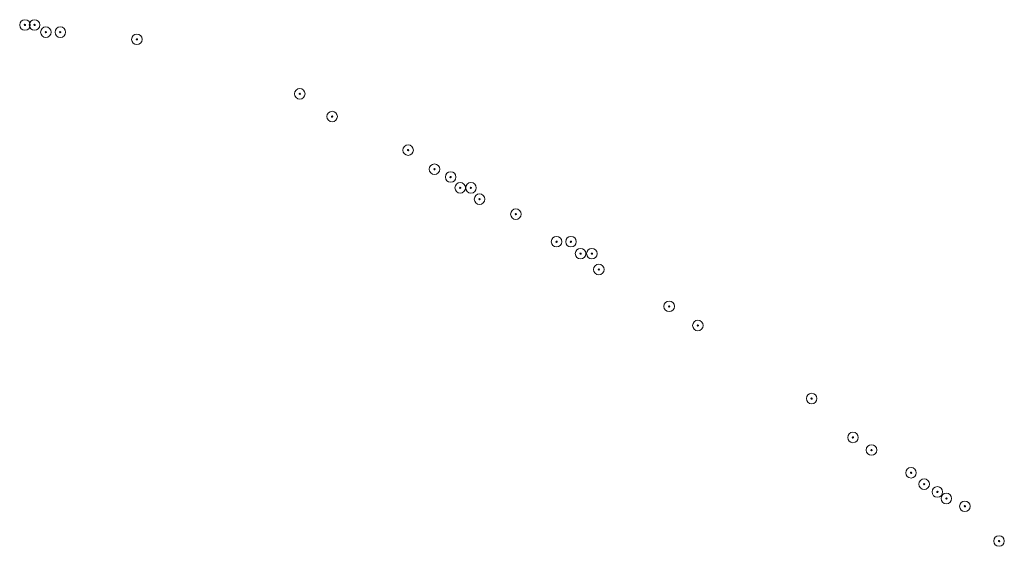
# Model space of a CAD drawing. Header units: metres. Extents: x 197883 to 206898, y 361907 to 364395.
# Tile 18 of 256: x 199047 to 199420, y 362166 to 362366. Entities that reach past the tile are written whole.
import ezdxf

# ---------------------------------------------------------------- set-up
doc = ezdxf.new("R2010")
doc.units = ezdxf.units.M
doc.layers.add('B-ME-GR-BOOM-S', color=90, linetype='Continuous', lineweight=25)

msp = doc.modelspace()

# ---------------------------------------------------------------- linework, layer by layer
at = {"layer": 'B-ME-GR-BOOM-S', "linetype": 'ByBlock', "lineweight": 18}
for centre, radius in [((199049.299, 362363.999), 2), ((199049.299, 362363.999), 2), ((199049.299, 362363.999), 2), ((199049.299, 362363.999), 2), ((199049.299, 362363.999), 2), ((199049.299, 362363.999), 2), ((199049.299, 362363.999), 0.25), ((199049.299, 362363.999), 0.25), ((199049.299, 362363.999), 0.25), ((199049.299, 362363.999), 0.25), ((199049.299, 362363.999), 0.25), ((199049.299, 362363.999), 0.25), ((199052.928, 362363.999), 2), ((199052.928, 362363.999), 2), ((199052.928, 362363.999), 2), ((199052.928, 362363.999), 2), ((199052.928, 362363.999), 2), ((199052.928, 362363.999), 2), ((199052.928, 362363.999), 0.25), ((199052.928, 362363.999), 0.25), ((199052.928, 362363.999), 0.25), ((199052.928, 362363.999), 0.25), ((199052.928, 362363.999), 0.25), ((199052.928, 362363.999), 0.25), ((199057.238, 362361.277), 2), ((199057.238, 362361.277), 2), ((199057.238, 362361.277), 2), ((199057.238, 362361.277), 2), ((199057.238, 362361.277), 2), ((199057.238, 362361.277), 2), ((199057.238, 362361.277), 0.25), ((199057.238, 362361.277), 0.25), ((199057.238, 362361.277), 0.25), ((199057.238, 362361.277), 0.25), ((199057.238, 362361.277), 0.25), ((199057.238, 362361.277), 0.25), ((199062.683, 362361.277), 2), ((199062.683, 362361.277), 2), ((199062.683, 362361.277), 2), ((199062.683, 362361.277), 2), ((199062.683, 362361.277), 2), ((199062.683, 362361.277), 2), ((199062.683, 362361.277), 0.25), ((199062.683, 362361.277), 0.25), ((199062.683, 362361.277), 0.25), ((199062.683, 362361.277), 0.25), ((199062.683, 362361.277), 0.25), ((199062.683, 362361.277), 0.25), ((199091.72, 362358.555), 2), ((199091.72, 362358.555), 2), ((199091.72, 362358.555), 2), ((199091.72, 362358.555), 2), ((199091.72, 362358.555), 2), ((199091.72, 362358.555), 2), ((199091.72, 362358.555), 0.25), ((199091.72, 362358.555), 0.25), ((199091.72, 362358.555), 0.25), ((199091.72, 362358.555), 0.25), ((199091.72, 362358.555), 0.25), ((199091.72, 362358.555), 0.25), ((199153.423, 362337.911), 2), ((199153.423, 362337.911), 2), ((199153.423, 362337.911), 2), ((199153.423, 362337.911), 2), ((199153.423, 362337.911), 2), ((199153.423, 362337.911), 2), ((199153.423, 362337.911), 0.25), ((199153.423, 362337.911), 0.25), ((199153.423, 362337.911), 0.25), ((199153.423, 362337.911), 0.25), ((199153.423, 362337.911), 0.25), ((199153.423, 362337.911), 0.25), ((199165.673, 362329.291), 2), ((199165.673, 362329.291), 2), ((199165.673, 362329.291), 2), ((199165.673, 362329.291), 2), ((199165.673, 362329.291), 2), ((199165.673, 362329.291), 2), ((199165.673, 362329.291), 0.25), ((199165.673, 362329.291), 0.25), ((199165.673, 362329.291), 0.25), ((199165.673, 362329.291), 0.25), ((199165.673, 362329.291), 0.25), ((199165.673, 362329.291), 0.25), ((199194.483, 362316.587), 2), ((199194.483, 362316.587), 2), ((199194.483, 362316.587), 2), ((199194.483, 362316.587), 2), ((199194.483, 362316.587), 2), ((199194.483, 362316.587), 2), ((199194.483, 362316.587), 0.25), ((199194.483, 362316.587), 0.25), ((199194.483, 362316.587), 0.25), ((199194.483, 362316.587), 0.25), ((199194.483, 362316.587), 0.25), ((199194.483, 362316.587), 0.25), ((199204.465, 362309.328), 2), ((199204.465, 362309.328), 2), ((199204.465, 362309.328), 2), ((199204.465, 362309.328), 2), ((199204.465, 362309.328), 2), ((199204.465, 362309.328), 2), ((199204.465, 362309.328), 0.25), ((199204.465, 362309.328), 0.25), ((199204.465, 362309.328), 0.25), ((199204.465, 362309.328), 0.25), ((199204.465, 362309.328), 0.25), ((199204.465, 362309.328), 0.25), ((199210.59, 362306.379), 2), ((199210.59, 362306.379), 2), ((199210.59, 362306.379), 2), ((199210.59, 362306.379), 2), ((199210.59, 362306.379), 2), ((199210.59, 362306.379), 2), ((199210.59, 362306.379), 0.25), ((199210.59, 362306.379), 0.25), ((199210.59, 362306.379), 0.25), ((199210.59, 362306.379), 0.25), ((199210.59, 362306.379), 0.25), ((199210.59, 362306.379), 0.25), ((199214.219, 362302.296), 2), ((199214.219, 362302.296), 2), ((199214.219, 362302.296), 2), ((199214.219, 362302.296), 2), ((199214.219, 362302.296), 2), ((199214.219, 362302.296), 2), ((199218.302, 362302.296), 2), ((199218.302, 362302.296), 2), ((199218.302, 362302.296), 2), ((199218.302, 362302.296), 2), ((199218.302, 362302.296), 2), ((199218.302, 362302.296), 2), ((199214.219, 362302.296), 0.25), ((199214.219, 362302.296), 0.25), ((199214.219, 362302.296), 0.25), ((199214.219, 362302.296), 0.25), ((199214.219, 362302.296), 0.25), ((199214.219, 362302.296), 0.25), ((199218.302, 362302.296), 0.25), ((199218.302, 362302.296), 0.25), ((199218.302, 362302.296), 0.25), ((199218.302, 362302.296), 0.25), ((199218.302, 362302.296), 0.25), ((199218.302, 362302.296), 0.25), ((199221.542, 362297.999), 2), ((199221.542, 362297.999), 2), ((199221.542, 362297.999), 2), ((199221.542, 362297.999), 2), ((199221.542, 362297.999), 2), ((199221.542, 362297.999), 2), ((199221.542, 362297.999), 0.25), ((199221.542, 362297.999), 0.25), ((199221.542, 362297.999), 0.25), ((199221.542, 362297.999), 0.25), ((199221.542, 362297.999), 0.25), ((199221.542, 362297.999), 0.25), ((199235.316, 362292.314), 2), ((199235.316, 362292.314), 2), ((199235.316, 362292.314), 2), ((199235.316, 362292.314), 2), ((199235.316, 362292.314), 2), ((199235.316, 362292.314), 2), ((199235.316, 362292.314), 0.25), ((199235.316, 362292.314), 0.25), ((199235.316, 362292.314), 0.25), ((199235.316, 362292.314), 0.25), ((199235.316, 362292.314), 0.25), ((199235.316, 362292.314), 0.25), ((199250.742, 362281.879), 2), ((199250.742, 362281.879), 2), ((199250.742, 362281.879), 2), ((199250.742, 362281.879), 2), ((199250.742, 362281.879), 2), ((199250.742, 362281.879), 2), ((199250.742, 362281.879), 0.25), ((199250.742, 362281.879), 0.25), ((199250.742, 362281.879), 0.25), ((199250.742, 362281.879), 0.25), ((199250.742, 362281.879), 0.25), ((199250.742, 362281.879), 0.25), ((199256.187, 362281.879), 2), ((199256.187, 362281.879), 2), ((199256.187, 362281.879), 2), ((199256.187, 362281.879), 2), ((199256.187, 362281.879), 2), ((199256.187, 362281.879), 2), ((199256.187, 362281.879), 0.25), ((199256.187, 362281.879), 0.25), ((199256.187, 362281.879), 0.25), ((199256.187, 362281.879), 0.25), ((199256.187, 362281.879), 0.25), ((199256.187, 362281.879), 0.25), ((199259.816, 362277.342), 2), ((199259.816, 362277.342), 2), ((199259.816, 362277.342), 2), ((199259.816, 362277.342), 2), ((199259.816, 362277.342), 2), ((199259.816, 362277.342), 2), ((199264.126, 362277.342), 2), ((199264.126, 362277.342), 2), ((199264.126, 362277.342), 2), ((199264.126, 362277.342), 2), ((199264.126, 362277.342), 2), ((199264.126, 362277.342), 2), ((199259.816, 362277.342), 0.25), ((199259.816, 362277.342), 0.25), ((199259.816, 362277.342), 0.25), ((199259.816, 362277.342), 0.25), ((199259.816, 362277.342), 0.25), ((199259.816, 362277.342), 0.25), ((199264.126, 362277.342), 0.25), ((199264.126, 362277.342), 0.25), ((199264.126, 362277.342), 0.25), ((199264.126, 362277.342), 0.25), ((199264.126, 362277.342), 0.25), ((199264.126, 362277.342), 0.25), ((199266.739, 362271.353), 2), ((199266.739, 362271.353), 2), ((199266.739, 362271.353), 2), ((199266.739, 362271.353), 2), ((199266.739, 362271.353), 2), ((199266.739, 362271.353), 2), ((199266.739, 362271.353), 0.25), ((199266.739, 362271.353), 0.25), ((199266.739, 362271.353), 0.25), ((199266.739, 362271.353), 0.25), ((199266.739, 362271.353), 0.25), ((199266.739, 362271.353), 0.25), ((199293.39, 362257.379), 2), ((199293.39, 362257.379), 2), ((199293.39, 362257.379), 2), ((199293.39, 362257.379), 2), ((199293.39, 362257.379), 2), ((199293.39, 362257.379), 2), ((199293.39, 362257.379), 0.25), ((199293.39, 362257.379), 0.25), ((199293.39, 362257.379), 0.25), ((199293.39, 362257.379), 0.25), ((199293.39, 362257.379), 0.25), ((199293.39, 362257.379), 0.25), ((199304.279, 362250.12), 2), ((199304.279, 362250.12), 2), ((199304.279, 362250.12), 2), ((199304.279, 362250.12), 2), ((199304.279, 362250.12), 2), ((199304.279, 362250.12), 2), ((199304.279, 362250.12), 0.25), ((199304.279, 362250.12), 0.25), ((199304.279, 362250.12), 0.25), ((199304.279, 362250.12), 0.25), ((199304.279, 362250.12), 0.25), ((199304.279, 362250.12), 0.25), ((199347.381, 362222.444), 2), ((199347.381, 362222.444), 2), ((199347.381, 362222.444), 2), ((199347.381, 362222.444), 2), ((199347.381, 362222.444), 2), ((199347.381, 362222.444), 2), ((199347.381, 362222.444), 0.25), ((199347.381, 362222.444), 0.25), ((199347.381, 362222.444), 0.25), ((199347.381, 362222.444), 0.25), ((199347.381, 362222.444), 0.25), ((199347.381, 362222.444), 0.25), ((199363.033, 362207.699), 2), ((199363.033, 362207.699), 2), ((199363.033, 362207.699), 2), ((199363.033, 362207.699), 2), ((199363.033, 362207.699), 2), ((199363.033, 362207.699), 2), ((199363.033, 362207.699), 0.25), ((199363.033, 362207.699), 0.25), ((199363.033, 362207.699), 0.25), ((199363.033, 362207.699), 0.25), ((199363.033, 362207.699), 0.25), ((199363.033, 362207.699), 0.25), ((199370.066, 362202.935), 2), ((199370.066, 362202.935), 2), ((199370.066, 362202.935), 2), ((199370.066, 362202.935), 2), ((199370.066, 362202.935), 2), ((199370.066, 362202.935), 2), ((199370.066, 362202.935), 0.25), ((199370.066, 362202.935), 0.25), ((199370.066, 362202.935), 0.25), ((199370.066, 362202.935), 0.25), ((199370.066, 362202.935), 0.25), ((199370.066, 362202.935), 0.25), ((199385.038, 362194.315), 2), ((199385.038, 362194.315), 2), ((199385.038, 362194.315), 2), ((199385.038, 362194.315), 2), ((199385.038, 362194.315), 2), ((199385.038, 362194.315), 2), ((199385.038, 362194.315), 0.25), ((199385.038, 362194.315), 0.25), ((199385.038, 362194.315), 0.25), ((199385.038, 362194.315), 0.25), ((199385.038, 362194.315), 0.25), ((199385.038, 362194.315), 0.25), ((199390.029, 362190.004), 2), ((199390.029, 362190.004), 2), ((199390.029, 362190.004), 2), ((199390.029, 362190.004), 2), ((199390.029, 362190.004), 2), ((199390.029, 362190.004), 2), ((199390.029, 362190.004), 0.25), ((199390.029, 362190.004), 0.25), ((199390.029, 362190.004), 0.25), ((199390.029, 362190.004), 0.25), ((199390.029, 362190.004), 0.25), ((199390.029, 362190.004), 0.25), ((199395.019, 362187.055), 2), ((199395.019, 362187.055), 2), ((199395.019, 362187.055), 2), ((199395.019, 362187.055), 2), ((199395.019, 362187.055), 2), ((199395.019, 362187.055), 2), ((199395.019, 362187.055), 0.25), ((199395.019, 362187.055), 0.25), ((199395.019, 362187.055), 0.25), ((199395.019, 362187.055), 0.25), ((199395.019, 362187.055), 0.25), ((199395.019, 362187.055), 0.25), ((199398.422, 362184.56), 2), ((199398.422, 362184.56), 2), ((199398.422, 362184.56), 2), ((199398.422, 362184.56), 2), ((199398.422, 362184.56), 2), ((199398.422, 362184.56), 2), ((199398.422, 362184.56), 0.25), ((199398.422, 362184.56), 0.25), ((199398.422, 362184.56), 0.25), ((199398.422, 362184.56), 0.25), ((199398.422, 362184.56), 0.25), ((199398.422, 362184.56), 0.25), ((199405.454, 362181.611), 2), ((199405.454, 362181.611), 2), ((199405.454, 362181.611), 2), ((199405.454, 362181.611), 2), ((199405.454, 362181.611), 2), ((199405.454, 362181.611), 2), ((199405.454, 362181.611), 0.25), ((199405.454, 362181.611), 0.25), ((199405.454, 362181.611), 0.25), ((199405.454, 362181.611), 0.25), ((199405.454, 362181.611), 0.25), ((199405.454, 362181.611), 0.25), ((199418.385, 362168.454), 2), ((199418.385, 362168.454), 2), ((199418.385, 362168.454), 2), ((199418.385, 362168.454), 2), ((199418.385, 362168.454), 2), ((199418.385, 362168.454), 2), ((199418.385, 362168.454), 0.25), ((199418.385, 362168.454), 0.25), ((199418.385, 362168.454), 0.25), ((199418.385, 362168.454), 0.25), ((199418.385, 362168.454), 0.25), ((199418.385, 362168.454), 0.25)]:
    msp.add_circle(centre, radius, dxfattribs=at)

doc.saveas('drawing.dxf')
